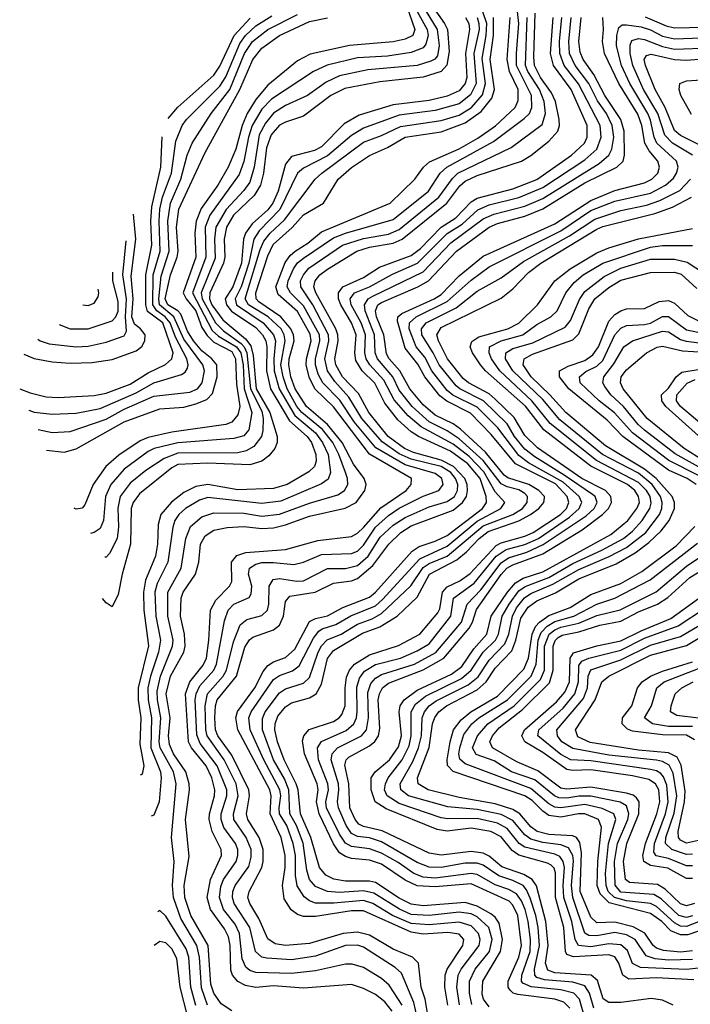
# Model space of a CAD drawing. Header units: inches. Extents: x 501365 to 657855, y 482276 to 547543.
# Tile 208 of 256: x 545801 to 548043, y 534773 to 538063. Entities that reach past the tile are written whole.
import ezdxf

# ---------------------------------------------------------------- set-up
doc = ezdxf.new("R2010")
doc.units = ezdxf.units.IN
doc.header["$MEASUREMENT"] = 0
doc.layers.add('A5543', color=7, linetype='Continuous')

msp = doc.modelspace()

# ---------------------------------------------------------------- linework, layer by layer
at = {"layer": 'A5543', "color": 5}
for points, elevation in [([(545862.5, 536694), (545910, 536683.9), (545970, 536686.6), (546090, 536728.3), (546150, 536761.1), (546250, 536805.2), (546370, 536818.5), (546395.2, 536830), (546411.2, 536850), (546419.1, 536890), (546413.2, 536910), (546350, 536995.9), (546316, 537070), (546268.5, 537110), (546266.1, 537130), (546274.2, 537205.8), (546300.9, 537290), (546295.8, 537390), (546305.5, 537450), (546339.3, 537530), (546361.2, 537610), (546377.7, 537650), (546441.5, 537750), (546503.2, 537830), (546552.5, 537950), (546579.6, 537990), (546630, 538030.2), (546730, 538080.1)], 4040), ([(547094.3, 538110), (547122.4, 538030), (547115.7, 538010), (547090, 537997.6), (547050, 537988.7), (546903.7, 537976.3), (546772.1, 537947.9), (546730, 537925.5), (546630, 537844.3), (546590, 537796.2), (546561.9, 537750), (546544.2, 537710), (546523.2, 537630), (546497.6, 537570), (546463.4, 537510), (546407.6, 537432.4), (546390.7, 537390), (546386.7, 537350), (546390.3, 537270), (546347.3, 537150), (546357, 537130), (546390.3, 537090), (546410, 537034.6), (546427.5, 537007.5), (546450, 536985.5), (546510, 536953.8), (546522.5, 536930), (546525.4, 536845.4), (546537.3, 536770), (546530, 536742.8), (546510, 536718.5), (546489.7, 536710.3), (546310, 536685), (546230, 536667.3), (546204, 536656), (546132.5, 536607.5), (546088.9, 536570), (546046.3, 536510), (546018.3, 536441.7), (546010, 536431), (545990, 536427.9), (545983.3, 536431)], 3980), ([(547130.1, 538090.1), (547162.6, 538030), (547166.8, 538010), (547159.2, 537980.8), (547150, 537968.5), (547110, 537953.2), (547030, 537941.4), (546930, 537935.5), (546829, 537911), (546783, 537890), (546642.5, 537797.5), (546610, 537763.5), (546578.3, 537710), (546565.7, 537670), (546550.6, 537589.4), (546534.8, 537545.2), (546436.8, 537410), (546420.9, 537370), (546423, 537270), (546378.3, 537150), (546444.7, 537024.7), (546465.2, 537005.2), (546525.8, 536970), (546539.9, 536950), (546548, 536910), (546551.9, 536830), (546576.6, 536750), (546567.1, 536692.9), (546550, 536672.9), (546516.7, 536663.3), (546330, 536649.3), (546250.2, 536629.8), (546230, 536620.7), (546150, 536561.4), (546105.8, 536510), (546087.4, 536470), (546081.3, 536390), (546070, 536363.3), (546050.5, 536349.5), (546037.4, 536346.3)], 3960), ([(547178.5, 538110), (547221.4, 538050), (547230.7, 538030), (547236.5, 537956.5), (547229, 537911), (547210, 537889.8), (547150, 537871.5), (547004.7, 537855.3), (546887.4, 537832.6), (546841.4, 537810), (546750, 537740.2), (546690, 537721.1), (546670, 537710.1), (546642.1, 537677.9), (546625.6, 537634.4), (546616.6, 537550), (546606, 537510), (546584.4, 537475.6), (546515.9, 537410), (546492.5, 537370), (546484.9, 537330), (546487.2, 537270), (546482.9, 537250), (546436.8, 537150), (546435.6, 537130), (546442.9, 537110), (546479.6, 537059.6), (546556.1, 536996.1), (546573.5, 536973.5), (546581.2, 536941.2), (546591.2, 536830), (546636.8, 536750), (546661.3, 536670), (546661.8, 536650), (546653.8, 536630), (546634.3, 536605.7), (546610, 536588.4), (546570, 536575.4), (546430, 536581.3), (546330, 536576.5), (546310, 536565.5), (546201.5, 536478.5), (546180.1, 536450), (546173.8, 536430), (546171.5, 536310), (546143.4, 536210), (546130, 536142), (546110, 536101.5), (546090, 536114.5), (546077.8, 536128.5)], 3920), ([(547156, 538096), (547197, 538030), (547203.6, 537976.4), (547197.2, 537942.8), (547188.9, 537931.1), (547175.8, 537924.2), (547130, 537910.5), (546964.6, 537895.4), (546870, 537875.8), (546825.7, 537854.3), (546762.9, 537810), (546690, 537776.2), (546650, 537750.6), (546622.2, 537717.8), (546602, 537678), (546585.2, 537570), (546570, 537520.5), (546550, 537492.4), (546491, 537429), (546456.3, 537370), (546451.9, 537330), (546454.3, 537265.7), (546407.8, 537150), (546411.3, 537130), (546456, 537050), (546482.9, 537022.9), (546541.4, 536981.4), (546551.8, 536970), (546560.4, 536950), (546572.1, 536830), (546610, 536754.9), (546614.7, 536730), (546614.2, 536690), (546609.2, 536670.8), (546583.5, 536636.5), (546557.6, 536622.4), (546530, 536615.8), (546330, 536614.5), (546283.7, 536596.3), (546223.1, 536556.9), (546170, 536514.3), (546136.9, 536470), (546128.7, 536431.3), (546131.1, 536368.9), (546127.3, 536330), (546101, 536279), (546090, 536267.5), (546085.7, 536267)], 3940), ([(546428.9, 534770), (546408.4, 534828.4), (546402.1, 534930), (546393.1, 534970), (546339.8, 535059.8), (546315, 535130), (546311.6, 535170), (546317.6, 535250), (546309, 535330), (546324.2, 535510), (546315.2, 535550), (546271.1, 535630), (546267.7, 535650), (546273, 535730), (546261.4, 535790), (546260.4, 535819.6), (546271.5, 535870), (546312.1, 535970), (546313.9, 535990), (546295.8, 536070), (546296.6, 536150), (546341.2, 536230), (546356.6, 536330), (546372.1, 536370), (546410, 536402), (546450, 536415.7), (546550, 536413.6), (546610, 536403.9), (546670, 536410.5), (546770, 536447.8), (546864.5, 536475.5), (546887, 536490), (546897.4, 536510), (546896.6, 536530), (546889.7, 536550), (546868.2, 536610), (546847.3, 536650), (546813.8, 536693.8), (546743.8, 536750), (546727.7, 536770), (546694.8, 536830), (546681.3, 536870), (546674.5, 536910), (546689, 536990), (546685.5, 537010), (546674.7, 537030), (546631.2, 537070), (546566.4, 537110), (546555.3, 537130), (546605, 537295), (546617.1, 537322.9), (546638.8, 537350), (546686.1, 537393.9), (546788.8, 537530), (546811, 537550), (546950, 537653.8), (547010, 537675.5), (547073.8, 537706.2), (547210, 537726.5), (547270, 537744.5), (547310.9, 537769.1), (547348.1, 537811.9), (547358.2, 537850), (547346.6, 537933.4), (547360.5, 538010), (547362.5, 538050), (547349.4, 538089.4)], 3840), ([(547080.1, 534770), (547036.5, 534836.5), (547010, 534859.1), (546950, 534896), (546912.4, 534907.6), (546890, 534907.7), (546790, 534885), (546710, 534875.5), (546590, 534879.5), (546570, 534886.3), (546557.4, 534897.4), (546545.2, 534925.2), (546536.2, 535010), (546520.8, 535040.8), (546482.8, 535090), (546469.4, 535130), (546473.6, 535166.4), (546482.7, 535190), (546525.1, 535250), (546530.7, 535270), (546529.9, 535290), (546522.3, 535310), (546483.9, 535363.9), (546474.7, 535390), (546474.3, 535410), (546493.1, 535470), (546493.5, 535490), (546460.9, 535570), (546404.2, 535644.2), (546393.4, 535673.4), (546387.7, 535790), (546390.5, 535810), (546402.9, 535837.1), (546449.7, 535890), (546458.9, 535910), (546485.5, 536054.5), (546498.4, 536090), (546517.1, 536110), (546567.6, 536132.4), (546575.2, 536144.8), (546576.7, 536170), (546566.3, 536210), (546569.3, 536230.7), (546590, 536243.3), (546610.9, 536249.1), (546650, 536249.8), (546717.2, 536242.8), (546750, 536250.1), (546810, 536276.2), (546910, 536279.7), (546930, 536287.2), (546950, 536306.9), (546990, 536366.9), (547033.5, 536406.5), (547070, 536430.7), (547150, 536471.4), (547201.7, 536490), (547217, 536510), (547212.7, 536530), (547190, 536547), (547090, 536576), (546992, 536632), (546919, 536719), (546871.2, 536791.2), (546814.1, 536850), (546798.7, 536878.7), (546790, 536910), (546789.7, 536930), (546804, 536990), (546802.8, 537010), (546750, 537107.3), (546706.5, 537150), (546695.4, 537170), (546698.9, 537190), (546716.1, 537230), (546729.9, 537250.1), (546750, 537266.7), (546850, 537334.3), (546890, 537350.1), (547050, 537395.3), (547167.7, 537490), (547206.8, 537550), (547228.9, 537570), (547384.5, 537655.5), (547487.6, 537732.4), (547504.7, 537750), (547512.9, 537770), (547512, 537810), (547462.3, 537910), (547461.4, 537950), (547469.8, 538050), (547465.1, 538090)], 3760), ([(547166.8, 534730), (547156.1, 534790), (547143, 534830), (547133.7, 534910), (547113.6, 534930), (547050, 534957.8), (546970, 535003.6), (546930, 535014.6), (546881.8, 535010), (546770, 534975.7), (546690, 534969.5), (546654.7, 534974.7), (546630, 534991.6), (546600.2, 535060.2), (546569.9, 535110), (546564, 535130), (546567.6, 535150), (546610.2, 535230), (546615, 535250), (546614.5, 535290), (546601.3, 535330), (546563.7, 535390), (546559.4, 535410), (546569.6, 535470), (546566.7, 535490), (546510, 535605.2), (546463.7, 535670), (546456, 535690), (546452.9, 535730), (546455.1, 535770), (546461, 535790), (546525.8, 535870), (546553.9, 535966.1), (546569.4, 535990.6), (546580.5, 535999.5), (546650, 536024.7), (546670, 536039.9), (546683, 536070), (546690, 536119.2), (546703.6, 536136.4), (546788.9, 536150), (546850, 536179.8), (546910, 536188.2), (546930, 536195.9), (546981.3, 536238.7), (547035.5, 536310), (547074.7, 536350), (547110, 536371.5), (547250, 536423.9), (547281.3, 536450), (547294.3, 536470), (547298, 536490), (547296.6, 536510), (547288.6, 536530), (547251.5, 536570), (547210, 536591.7), (547117.2, 536617.2), (547087.4, 536630), (547032.7, 536670), (546967.6, 536750), (546933.7, 536813.7), (546880.4, 536870), (546857.4, 536910), (546854.1, 536930), (546865.5, 536990), (546864.6, 537010), (546857.7, 537030), (546790.7, 537150), (546784.5, 537170), (546788.4, 537190), (546804.9, 537210), (546830, 537229.6), (546928, 537290), (546970, 537303.4), (547050, 537316.7), (547079.9, 537330), (547229.2, 537450), (547272.5, 537507.5), (547290, 537524), (547330, 537542.6), (547478.8, 537590), (547510, 537609.1), (547570, 537657), (547600.2, 537690), (547605.8, 537710), (547604.8, 537730), (547591.6, 537790), (547579.1, 537819.1), (547542.4, 537870), (547522.4, 537910), (547519.4, 537939.4), (547524.5, 538084.5)], 3720), ([(545831.5, 536758.6), (545850, 536751.8), (545910, 536744.7), (545990, 536748.5), (546070, 536763.5), (546190, 536815.8), (546250, 536850), (546342.4, 536877.6), (546354.6, 536885.4), (546361.9, 536898.1), (546364.6, 536910), (546359.7, 536930), (546322, 537002), (546304.2, 537050), (546287.7, 537070), (546259.3, 537090), (546245.8, 537110), (546247.6, 537210), (546271, 537290), (546266.8, 537390), (546269.6, 537430.4), (546279, 537470), (546308.2, 537550), (546322.7, 537657.3), (546343.9, 537710), (546358.9, 537730), (546470, 537840.9), (546490, 537872.4), (546536.4, 537983.6), (546555.5, 538010), (546590, 538042.6), (546644, 538076)], 4060), ([(545891.1, 536625.1), (545950, 536617.6), (545990, 536629), (546150, 536719.8), (546270, 536762.7), (546350, 536768.5), (546390, 536779.1), (546426.6, 536793.4), (546446.1, 536813.9), (546461.6, 536870), (546459.8, 536910), (546443.7, 536930), (546410, 536956.9), (546382.5, 536990), (546362, 537022), (546339.3, 537079.3), (546330.2, 537090), (546296.2, 537110), (546287.7, 537130), (546305.4, 537210), (546328, 537270), (546331.2, 537290), (546325.6, 537370), (546333.3, 537430), (546421.1, 537618.9), (546536.9, 537830), (546580.4, 537930), (546610, 537968.2), (546669.9, 538010), (546770, 538056.6), (546830, 538069)], 4020), ([(547291.1, 538070), (547302.3, 538050), (547304.5, 538030), (547291.2, 537950), (547295.6, 537870), (547290.7, 537850), (547270, 537825.4), (547230, 537808), (547170, 537793.1), (547050, 537779), (546936, 537744), (546885.4, 537714.6), (546810, 537638.6), (546786, 537626), (546710, 537606.3), (546690, 537580.4), (546665.6, 537490), (546647.2, 537450), (546630, 537427.8), (546578.7, 537381.3), (546556.3, 537350), (546549.5, 537330), (546542.2, 537250), (546513.3, 537170), (546488, 537130), (546491.9, 537110), (546509.6, 537089.6), (546590, 537034.7), (546613.1, 537010), (546623.6, 536990), (546627.1, 536970), (546626, 536890), (546639.4, 536830), (546703, 536723), (546761.9, 536670), (546776.3, 536650), (546790.8, 536610), (546791.8, 536588.2), (546786.2, 536570), (546767.8, 536552.2), (546695.6, 536510), (546650, 536496.2), (546530, 536492.6), (546430, 536510.4), (546390, 536503.2), (546350, 536482.8), (546308.8, 536451.2), (546272.5, 536410), (546264, 536376), (546261.4, 536310), (546254.6, 536270), (546221.7, 536190), (546215, 536150), (546216.2, 536090), (546231.3, 535971.3), (546196.6, 535830), (546197.2, 535790), (546206.3, 535730), (546202.5, 535642.5), (546215.5, 535570), (546210, 535541.6), (546204.9, 535538.8)], 3880), ([(547330, 538070), (547336.2, 538050), (547336.8, 538030), (547319.6, 537950), (547327, 537850), (547307.7, 537812.3), (547270, 537782.4), (547190, 537759.1), (547070, 537743.7), (546950, 537700.4), (546910, 537676.5), (546830, 537607.7), (546750, 537567.1), (546729.9, 537550), (546671, 537429), (546602, 537358), (546583.6, 537330), (546566.8, 537250), (546541.1, 537170), (546521.3, 537130), (546525.8, 537110), (546614.8, 537050), (546649.8, 537010), (546656.6, 536990), (546650.2, 536929.8), (546651.2, 536890), (546668, 536830), (546720.7, 536740.7), (546790, 536682.2), (546813.6, 536650), (546832.2, 536610), (546840.1, 536550), (546831.9, 536528.1), (546810, 536512.1), (546674.3, 536454.3), (546610, 536446), (546430, 536466.3), (546402.3, 536457.7), (546355.7, 536430), (546333.2, 536410), (546320.2, 536390), (546313.1, 536366.9), (546296.6, 536250), (546260.8, 536179.2), (546253.2, 536150), (546256, 536070), (546271.6, 535990), (546264.9, 535950), (546238.1, 535870), (546229.6, 535830), (546230.4, 535790), (546241.3, 535730), (546239.2, 535630), (546271.3, 535550), (546274.4, 535530), (546267.7, 535450), (546250, 535404.6), (546241, 535401.4)], 3860), ([(546510, 534751.7), (546475.1, 534775.1), (546450.4, 534810), (546440.3, 534840.3), (546431.3, 534970), (546372.6, 535070), (546352.7, 535130), (546351.1, 535170), (546367.3, 535267.3), (546355.4, 535390), (546369.1, 535490), (546368.1, 535510), (546356.5, 535550), (546315.3, 535610), (546301.6, 535641.6), (546299, 535670), (546303.7, 535730), (546290.7, 535810), (546305.7, 535870), (546349.3, 535950), (546354.3, 535970), (546351.8, 536010), (546338.4, 536070), (546340.9, 536130), (546348, 536150), (546388.5, 536210), (546399.5, 536250), (546405.3, 536310), (546421.2, 536338.8), (546450, 536357.4), (546494.1, 536365.9), (546550, 536370), (546610, 536362.4), (546650, 536365.2), (546690, 536375), (546770, 536404.4), (546889, 536431), (546925.9, 536450), (546954.6, 536490), (546959.6, 536510), (546952.6, 536530), (546917.3, 536577.3), (546878.9, 536650), (546830, 536710.7), (546759.7, 536770), (546721.6, 536830), (546707.8, 536870), (546700.9, 536910), (546702.2, 536930), (546718.9, 536990), (546716.4, 537010), (546707.5, 537030), (546674.4, 537070), (546600.1, 537120.1), (546591.4, 537130), (546590.4, 537150), (546630, 537273.8), (546648.4, 537311.6), (546711.5, 537368.5), (546750, 537411.1), (546816.7, 537450), (546865.4, 537530), (546910, 537569.4), (546970, 537609.7), (547030, 537635.7), (547089.8, 537670.2), (547210, 537688.8), (547290, 537718.4), (547343.4, 537756.6), (547379.5, 537800.5), (547388.2, 537830), (547374, 537930), (547385, 538010), (547384.6, 538070)], 3820), ([(546297.2, 537732.5), (546329.4, 537770.6), (546450, 537877.1), (546470, 537907.9), (546518.3, 538010), (546571.6, 538068.4)], 4080), ([(547046, 534750), (547021.1, 534781.1), (546990, 534805.9), (546950, 534826.1), (546910, 534838.8), (546750, 534827.1), (546650, 534834.2), (546590, 534829.2), (546555.6, 534835.6), (546530, 534849), (546512.3, 534870), (546506.8, 534886.8), (546504.7, 534970), (546498.7, 534998.7), (546485.4, 535025.4), (546439.3, 535090), (546428.2, 535130), (546438.7, 535190), (546475.5, 535270), (546474.7, 535290), (546444.8, 535350), (546434.9, 535390), (546435.5, 535410), (546452.3, 535470), (546453.6, 535490), (546443.1, 535530), (546424.3, 535570), (546375.6, 535630), (546365.3, 535650), (546355.5, 535810), (546370, 535850.7), (546414, 535906), (546425.3, 535930), (546433.6, 535990), (546439.4, 536090), (546456.5, 536123.5), (546502.3, 536170), (546510, 536185.8), (546509.3, 536250.7), (546527.3, 536272.7), (546557.3, 536282.7), (546690, 536292.2), (546797.4, 536322.6), (546910, 536335.8), (546930, 536346.8), (546950, 536366.4), (547007.8, 536432.2), (547092.8, 536490), (547109.9, 536510), (547111, 536530), (546970, 536611.5), (546850, 536769.7), (546787.7, 536830), (546768.2, 536868.2), (546759.1, 536910), (546759.3, 536930), (546775, 536990), (546772.6, 537012.6), (546730, 537088.4), (546664.9, 537144.9), (546657.3, 537170), (546688.6, 537251.4), (546705, 537275), (546722.2, 537290), (546763.7, 537316.3), (546810, 537354), (547039.4, 537450), (547121.8, 537530), (547151.1, 537570), (547171.4, 537588.6), (547270, 537631.7), (547333, 537667), (547391.2, 537708.8), (547456.8, 537770), (547467, 537793), (547467.1, 537830), (547438.9, 537890), (547430.9, 537930), (547440.4, 538070)], 3780), ([(547129.7, 534729.7), (547119.1, 534779.1), (547077.1, 534877.1), (547055.7, 534895.7), (546950, 534964.5), (546930, 534970.9), (546890, 534969.4), (546790, 534933.9), (546710, 534922), (546626.7, 534926.7), (546610, 534930.9), (546589.6, 534949.6), (546570.2, 535030), (546518.2, 535110), (546512.3, 535130), (546513.4, 535150), (546521.4, 535170), (546566.7, 535233.3), (546575, 535265), (546574.7, 535290), (546558.6, 535330), (546517.3, 535390), (546515.4, 535410), (546531.7, 535470), (546524.2, 535510), (546484.9, 535590), (546427.4, 535670), (546423, 535690), (546421, 535770), (546428.8, 535810), (546481.5, 535870), (546492.6, 535890), (546515.3, 535984.7), (546538.6, 536041.4), (546560.8, 536059.2), (546610, 536072), (546629.5, 536090), (546634.3, 536110), (546635.3, 536170), (546647.9, 536192.1), (546670, 536196.1), (546727.3, 536187.3), (546750, 536188.3), (546830, 536228.7), (546890, 536229.6), (546930, 536239.5), (546966.4, 536270), (547005.9, 536334.1), (547050, 536374.2), (547090, 536399.3), (547170, 536435.3), (547230, 536452.7), (547255, 536470), (547264.8, 536490), (547265.1, 536510), (547257.4, 536530), (547242.7, 536550), (547210, 536570.5), (547110, 536594.1), (547070, 536612.7), (547012.2, 536652.2), (546945.3, 536730), (546901.8, 536801.8), (546854, 536854), (546829.8, 536890), (546821.3, 536930), (546834.7, 536990), (546833.7, 537010), (546780.7, 537110), (546741.3, 537170), (546740.2, 537190), (546749.4, 537210.6), (546767.5, 537232.5), (546879.7, 537310), (546950, 537331.9), (547033.7, 537346.3), (547070, 537361.8), (547202.3, 537470), (547247.3, 537532.7), (547265.9, 537550), (547443.7, 537636.3), (547547, 537713), (547558.6, 537750), (547554.7, 537790), (547538.7, 537830), (547499.4, 537890), (547492.2, 537910), (547497.3, 538070)], 3740), ([(547232.4, 534770), (547222.7, 534830), (547222.9, 534870), (547230, 534890), (547282.6, 534970), (547285.8, 534990), (547270, 535007.1), (547232.6, 535012.6), (547150, 535007.6), (547110, 535013.9), (546950, 535084.8), (546910, 535085.3), (546790, 535065.9), (546750, 535066.4), (546730, 535073.4), (546708.4, 535088.4), (546685.1, 535125.1), (546680.1, 535170), (546688.3, 535230), (546688.6, 535270), (546675.2, 535330), (546638, 535410), (546641.6, 535470), (546637.7, 535490), (546529.8, 535690), (546523.6, 535730), (546528.6, 535751.4), (546587.4, 535830), (546614.8, 535885.2), (546630, 535905.6), (546650, 535917.9), (546690, 535932.1), (546720.7, 535959.3), (546770, 536051.6), (546790, 536062.1), (546830, 536071.1), (546880.8, 536099.2), (546970, 536133.6), (546990.9, 536150), (547113.2, 536286.8), (547136.9, 536303.1), (547190, 536320), (547230, 536339.4), (547348.1, 536430), (547361.4, 536450), (547360.5, 536470), (547340.2, 536530), (547299.3, 536579.3), (547241.4, 536621.4), (547134.2, 536670), (547110, 536685.8), (547065.6, 536725.6), (547021.4, 536781.4), (546988, 536848), (546946.2, 536890), (546924.6, 536924.6), (546920.9, 536950), (546926.1, 537010), (546910.6, 537050), (546874.6, 537110), (546866.7, 537130), (546866.3, 537150), (546880.8, 537170), (546950, 537201.2), (547004.1, 537235.9), (547110, 537274.6), (547141, 537299), (547210, 537369.9), (547259.4, 537400.6), (547310, 537454), (547330, 537467), (547450, 537498.2), (547530, 537528.9), (547645.9, 537610), (547688.5, 537650), (547697.9, 537670), (547697.9, 537710), (547644.2, 537830), (547585.6, 537910), (547575.9, 537950), (547584, 538070)], 3680), ([(547271.3, 534771.3), (547262.7, 534830), (547266.7, 534870), (547276.3, 534890), (547336.9, 534970), (547340.5, 534990), (547334.8, 535010), (547310, 535035.2), (547270, 535047.8), (547170, 535038.9), (547110, 535043.2), (547047.8, 535070), (546981.1, 535110), (546950, 535119.4), (546851.1, 535111.1), (546790, 535111.2), (546770, 535118.7), (546752.3, 535132.3), (546729, 535169), (546723.4, 535203.4), (546722.6, 535270), (546715.4, 535310), (546693.6, 535370), (546670, 535410), (546667.9, 535430), (546673.9, 535470), (546670.6, 535490), (546616.8, 535590), (546571, 535690), (546567.5, 535730), (546575.1, 535750), (546650, 535858.1), (546670, 535872.2), (546713, 535887), (546735.7, 535904.3), (546783.2, 535996.8), (546800.7, 536019.3), (546812.7, 536027.3), (546858.3, 536041.7), (546908.5, 536071.5), (546990, 536104.8), (547014.2, 536125.8), (547138.1, 536261.9), (547230, 536303.8), (547330, 536387.1), (547409.9, 536430), (547422.5, 536450), (547390, 536485.3), (547352.1, 536552.1), (547304, 536604), (547250, 536645.2), (547142.6, 536702.6), (547099.3, 536739.3), (547052.9, 536792.9), (547018.3, 536858.3), (546971.4, 536910), (546959.6, 536930), (546954.9, 536950), (546956.8, 537010), (546942.1, 537050), (546909.2, 537110), (546906.3, 537130), (546920.1, 537150), (546970, 537170.4), (547046.8, 537213.2), (547130.7, 537249.3), (547230, 537348.4), (547279.9, 537380.1), (547332.3, 537427.7), (547370, 537444), (547470, 537468.8), (547550, 537502), (547690, 537594.4), (547729.8, 537630.2), (547744.8, 537670), (547741.2, 537710), (547668.5, 537848.5), (547620.6, 537910), (547606.5, 537950), (547605.3, 537990), (547613.6, 538070)], 3660), ([(547312.6, 534772.6), (547304.7, 534810), (547305.2, 534850), (547323.2, 534890), (547371, 534950), (547380.9, 534990), (547369, 535030), (547330, 535064.9), (547310, 535074.8), (547270, 535081.4), (547169.7, 535070.3), (547110, 535072.9), (547070.4, 535090.4), (546984.9, 535144.9), (546950, 535152.3), (546870, 535147.1), (546830, 535150.4), (546790, 535166.6), (546770, 535190), (546760.7, 535220.7), (546748.3, 535311.7), (546726.7, 535370), (546704.6, 535410), (546700.8, 535490), (546686.4, 535526.4), (546649.9, 535590.1), (546612.3, 535690), (546612.5, 535727.5), (546622.1, 535750), (546670, 535813.5), (546690, 535827), (546750, 535846.5), (546770, 535864.9), (546798.8, 535950), (546810, 535970.7), (546829.3, 535990.7), (546875.8, 536010), (546930, 536043.7), (546978.8, 536061.2), (547010, 536079.2), (547108.3, 536171.7), (547150, 536232.2), (547170, 536245.9), (547230.4, 536270), (547350, 536371.9), (547449.2, 536410), (547481.7, 536430), (547497.3, 536450), (547498.9, 536470), (547490, 536479.4), (547470, 536492.6), (547430, 536502.2), (547410, 536512.5), (547350, 536590.5), (547270, 536663), (547230, 536689.3), (547170, 536719.3), (547112.8, 536770), (547070, 536825.6), (547047.9, 536870), (546997.4, 536930), (546989.8, 536950), (546987.5, 537010), (546956, 537090), (546953.2, 537110), (546966, 537130), (546981, 537139), (547150, 537221), (547242.8, 537317.2), (547350, 537397.9), (547386.3, 537413.7), (547490, 537440.3), (547550, 537466), (547737.7, 537582.3), (547770.2, 537610), (547780, 537630), (547787.5, 537670), (547781.2, 537710), (547762.5, 537750), (547732, 537792), (547703.6, 537850), (547658.2, 537910), (547639.4, 537950), (547636.9, 537990), (547644.6, 538070)], 3640), ([(547370, 534764.2), (547350.9, 534790), (547346.8, 534806.8), (547349.5, 534850), (547408.5, 534950), (547415.2, 534990), (547403.8, 535043.8), (547390, 535063.8), (547375.4, 535075.4), (547330, 535101.2), (547290, 535113.3), (547150, 535102.6), (547110, 535107.4), (547070, 535127.7), (546990, 535179.8), (546970, 535184.6), (546890, 535185), (546851.3, 535191.3), (546824, 535204), (546803, 535230), (546774.4, 535330), (546739.5, 535410), (546731.4, 535490), (546725.3, 535510), (546684.7, 535590), (546662.5, 535650), (546653.8, 535690), (546654.7, 535710), (546664.5, 535735.5), (546690, 535767), (546710, 535780.5), (546770, 535797.6), (546792, 535810), (546810, 535843.2), (546830, 535928.5), (546850, 535954.9), (546947.4, 536012.6), (547005.3, 536034.7), (547062.6, 536070), (547130, 536133.4), (547170.7, 536210), (547262.3, 536257.7), (547295.1, 536284.9), (547337, 536330), (547367.1, 536352.9), (547470, 536388.5), (547509.1, 536410), (547535.9, 536430), (547553.1, 536450), (547555.2, 536464.8), (547555.7, 536470), (547535.9, 536490), (547502.8, 536510), (547432.7, 536532.7), (547420.7, 536540.7), (547357.7, 536617.7), (547274.8, 536694.8), (547250, 536712.8), (547190, 536741.8), (547150, 536775.6), (547105.3, 536830), (547072.3, 536890), (547036.2, 536930), (547026.7, 536946.7), (547018.4, 537010), (546993.8, 537070), (546990.3, 537090), (546998.7, 537110), (547010, 537117.9), (547132.4, 537170), (547167.3, 537190), (547260.7, 537290), (547370, 537370), (547397.7, 537382.3), (547490, 537406.5), (547550, 537430.7), (547690, 537517.4), (547796.6, 537570), (547817.9, 537590), (547823, 537610), (547821.3, 537690), (547810, 537729.5), (547757.3, 537810), (547720.1, 537880.1), (547684.6, 537930), (547674.2, 537954.2), (547670.5, 537990), (547678.4, 538070)], 3620), ([(547640.5, 534760.5), (547620.5, 534780.5), (547590, 534790.5), (547465.7, 534805.7), (547450.1, 534810.1), (547440.1, 534820.1), (547433.4, 534830), (547433.7, 534850), (547469, 534930), (547478.3, 534970), (547466, 535070), (547450, 535104.5), (547437.1, 535117.1), (547310, 535175.8), (547190, 535165.6), (547130, 535169), (547090, 535188.2), (547010, 535241.5), (546970, 535254.4), (546910, 535260.7), (546890, 535266.4), (546870, 535278.9), (546850, 535308.8), (546801.8, 535410), (546793.2, 535450), (546798.3, 535490), (546795.1, 535510), (546753.3, 535610), (546746.8, 535653.2), (546750.6, 535670), (546769.2, 535690.8), (546850, 535718), (546869.5, 535730), (546878.3, 535741.7), (546888.5, 535770), (546888.6, 535830), (546893.9, 535866.1), (546904, 535890), (546920.5, 535910), (546970, 535941.2), (547067.7, 535972.3), (547138.4, 536010), (547198.8, 536081.2), (547205.1, 536094.9), (547214.8, 536150), (547230, 536167.9), (547272.2, 536187.8), (547307.2, 536212.8), (547394, 536306), (547410, 536315), (547490, 536337.1), (547517.8, 536350), (547608.7, 536410), (547628.5, 536430), (547637.2, 536450), (547631.6, 536470), (547591.8, 536511.8), (547458.6, 536578.6), (547376.6, 536676.6), (547308.2, 536748.2), (547228.5, 536788.5), (547205.8, 536805.8), (547155, 536870), (547132.3, 536912.3), (547090, 536965.5), (547063.9, 537056.1), (547065.3, 537070), (547078.7, 537081.3), (547186.5, 537130), (547210, 537145.2), (547270, 537206.9), (547350, 537273.3), (547590, 537380.6), (547710, 537458.9), (547790, 537492.1), (547890, 537517.6), (547913.8, 537530), (547934.2, 537550), (547940.2, 537570), (547934, 537590), (547904.8, 537624.8), (547890.5, 537650), (547880.3, 537710), (547867.4, 537747.4), (547804.2, 537850), (547756.2, 537950), (547749.5, 537990), (547753, 538030), (547750.4, 538070)], 3580), ([(547690, 534727.1), (547671.8, 534790), (547653.2, 534810), (547610, 534821.2), (547511, 534831), (547483.3, 534843.3), (547478.1, 534850), (547479.4, 534870), (547506.9, 534950), (547508.2, 534990), (547501.2, 535050), (547491.2, 535090), (547478.8, 535118.8), (547461.7, 535141.7), (547436.6, 535156.6), (547390, 535172.6), (547330, 535206.3), (547310.3, 535210.3), (547190, 535194.7), (547150, 535197.8), (547119, 535210), (547066.5, 535246.5), (547010, 535278.2), (546970, 535292.2), (546910, 535299.9), (546890, 535311.5), (546870, 535341.3), (546826.4, 535430), (546823.9, 535450), (546833.5, 535490), (546831.6, 535510), (546800.3, 535590), (546797.1, 535630), (546810, 535651.3), (546892.1, 535687.9), (546918.1, 535710), (546927, 535730), (546929.5, 535750), (546927.5, 535832.5), (546937.2, 535862.8), (546954.2, 535885.8), (546990, 535908.2), (547074.2, 535930), (547130, 535953.6), (547170, 535977), (547241.7, 536070), (547251.5, 536130), (547320.2, 536179.8), (547393.9, 536270), (547427.5, 536292.5), (547490, 536309.6), (547535.1, 536330), (547639, 536401), (547671.2, 536430), (547676.9, 536443.1), (547679.6, 536450), (547670.9, 536470), (547617.8, 536517.8), (547502.2, 536582.2), (547470, 536606.5), (547398.8, 536698.8), (547330, 536768.4), (547248.8, 536808.8), (547230, 536824.3), (547179.2, 536890), (547155, 536934.9), (547125.9, 536970), (547103.2, 537030), (547104.3, 537050), (547126.1, 537070), (547230, 537121.5), (547310, 537192.5), (547370, 537236.7), (547610, 537357.5), (547710, 537425.7), (547790, 537456.6), (547910, 537483.8), (547959.4, 537510), (547986.3, 537533.7), (547997.1, 537550), (548002.6, 537570), (547997, 537590), (547930.5, 537650.5), (547921.4, 537670), (547910, 537727.3), (547900.7, 537750), (547840.1, 537850), (547813, 537910), (547795.8, 537975.8), (547796.7, 538010), (547803.4, 538036.6), (547814.7, 538045.3), (547830, 538046.3), (547878.9, 538038.9), (547910, 538029.1), (547950, 538008.5), (547990, 537999.2), (548110, 538003)], 3560), ([(547892.2, 538072.2), (547962, 538042), (547990, 538036.1), (548090, 538038.1)], 3580), ([(548050, 537610.8), (547983.6, 537650), (547957.5, 537677.6), (547934.6, 537750), (547886.2, 537830), (547851.1, 537910), (547842, 537950), (547842.1, 537977.9), (547847, 537993), (547870, 538000.1), (547890, 537996.4), (547950, 537973.8), (547990, 537964.5), (548111.4, 537968.6)], 3540), ([(548070, 537646.1), (548010, 537676.2), (547990, 537692.9), (547958.8, 537770), (547925.1, 537830), (547892.9, 537910), (547888.2, 537930), (547896.3, 537943.7), (547911.7, 537948.3), (547990, 537930.4), (548030, 537927.8), (548180, 537940)], 3520), ([(548046.2, 537746.2), (548010.9, 537810), (548005.7, 537830), (548007.6, 537850), (548030, 537858.6), (548246.9, 537873.1)], 3480), ([(545801.1, 536829.3), (545836.4, 536816.4), (545890, 536803), (545930, 536800.3), (546050, 536807.2), (546090, 536815.5), (546170, 536845.4), (546230, 536882.8), (546288.9, 536911.1), (546310, 536930), (546313.8, 536950), (546279.8, 537050), (546228.5, 537088.5), (546222.9, 537110), (546223.2, 537210), (546243.3, 537310), (546239, 537390), (546242.3, 537437.7), (546272.4, 537570), (546277.7, 537672)], 4080), ([(547720.5, 534760.5), (547705.7, 534810), (547690, 534834.9), (547650, 534846.8), (547554.8, 534854.8), (547530, 534863.1), (547522.9, 534870), (547521.4, 534890), (547538.4, 534970), (547533.8, 535030), (547526.5, 535070), (547507.7, 535127.7), (547495.7, 535155.7), (547483.5, 535170), (547450, 535187.2), (547402.2, 535202.2), (547350, 535237.5), (547330, 535244.8), (547290, 535244.3), (547210, 535230.4), (547170, 535231.1), (547130, 535247.4), (547010, 535316.2), (546970, 535329.1), (546930, 535333.8), (546910, 535344.3), (546892.1, 535370), (546866.3, 535430), (546863.1, 535450), (546868.4, 535490), (546866.4, 535510), (546842.4, 535590), (546845.1, 535610), (546863.8, 535630), (546943.4, 535670), (546960.1, 535690), (546967.3, 535730), (546964.9, 535815.1), (546974.9, 535845.1), (546990, 535863.1), (547010, 535875), (547121.2, 535910), (547191.8, 535948.2), (547277.8, 536050), (547296.6, 536110), (547342.5, 536157.5), (547410, 536248.7), (547434.8, 536265.2), (547495.9, 536284.1), (547550.9, 536309.1), (547694.6, 536405.4), (547721.3, 536430), (547731.2, 536450), (547724.6, 536470), (547716.2, 536476.2), (547621.6, 536541.6), (547522.5, 536602.5), (547490, 536628.3), (547454.8, 536670), (547430, 536713.1), (547351.7, 536790), (547271.8, 536830), (547260, 536840), (547203.7, 536910), (547183.7, 536950), (547145, 537010), (547144.1, 537030), (547160.3, 537050), (547260, 537100), (547330, 537155.6), (547410, 537201), (547484.6, 537255.4), (547639.4, 537340.6), (547723.1, 537396.9), (547810, 537426), (547896.3, 537443.7), (547941.4, 537458.6), (548007.2, 537492.8), (548043.4, 537530)], 3540), ([(547985.4, 534770), (547950, 534787.2), (547912.2, 534792.2), (547810, 534778.7), (547770, 534779.4), (547751.3, 534791.3), (547732.6, 534852.6), (547711.3, 534870), (547590, 534878.6), (547566.7, 534886.7), (547558.9, 534910), (547567.2, 534970), (547559.8, 535050), (547528.5, 535168.5), (547514.2, 535190), (547486.3, 535206.3), (547412.4, 535232.4), (547370, 535268.1), (547350, 535278.3), (547310, 535283.4), (547210, 535271.6), (547170, 535277.6), (547012.9, 535352.9), (546950, 535367.5), (546935.1, 535375.1), (546922, 535390), (546905.1, 535430), (546901.1, 535510), (546887.7, 535572.3), (546892.2, 535590), (546901.2, 535598.8), (546970, 535636.4), (546988.3, 535651.7), (547000.1, 535670), (547004.9, 535695.1), (546999, 535790), (547003.3, 535810), (547014, 535830), (547034.1, 535845.9), (547150, 535890.7), (547218.9, 535930), (547303.1, 536030), (547314.3, 536050), (547327.9, 536092.1), (547410, 536209), (547429.9, 536230.1), (547450, 536241.8), (547550, 536278.1), (547681.8, 536358.2), (547749.7, 536410), (547769.2, 536430), (547778.9, 536450), (547776.6, 536470), (547759.2, 536490), (547680.2, 536530), (547532.2, 536632.2), (547490, 536673.5), (547453.4, 536733.4), (547390, 536795.4), (547370, 536813.2), (547301.2, 536850), (547283.7, 536863.7), (547231, 536930), (547200.8, 536990), (547195.9, 537010), (547210, 537034), (547410, 537132.5), (547450, 537163.2), (547502.2, 537217.8), (547542.8, 537250), (547730, 537362.7), (547750, 537371.7), (547924.1, 537415.9), (547983.7, 537436.3), (548047.1, 537470)], 3520), ([(545814.9, 536945.3), (545850, 536931), (545910, 536919.8), (545970, 536915.2), (546042.8, 536917.2), (546110, 536927.1), (546190, 536956.6), (546209.5, 536970.5), (546219.4, 536990), (546220.2, 537010), (546205.1, 537030), (546185.3, 537045.3), (546175.4, 537070), (546180.4, 537130), (546173.5, 537206.5), (546189, 537330), (546181.8, 537413.2)], 4120), ([(548054.5, 534854.5), (547930, 534862), (547836.9, 534856.9), (547817.7, 534870), (547804.1, 534910), (547790, 534932), (547770, 534938.2), (547652.2, 534932.2), (547630, 534939.7), (547625.1, 534950), (547620, 535030), (547592.3, 535130), (547592.2, 535212.2), (547587.5, 535227.5), (547577.7, 535237.7), (547564.9, 535244.9), (547470, 535271.7), (547446.8, 535286.8), (547410, 535332.2), (547375.5, 535350), (547310, 535361.2), (547230, 535352), (547197, 535357), (547026.5, 535426.5), (546989.2, 535449.2), (546975.7, 535490), (546975.4, 535530), (546989.6, 535550), (547036.9, 535590), (547066.8, 535633.2), (547077, 535670), (547069.3, 535750.7), (547073.3, 535770), (547086.3, 535790), (547130, 535822.5), (547244, 535876), (547278.5, 535901.5), (547319, 535961), (547362.2, 536010), (547377.2, 536070), (547431.5, 536150), (547458.3, 536181.7), (547483.6, 536196.4), (547550, 536218.1), (547777, 536343), (547834.2, 536390), (547864.3, 536430), (547872.5, 536450), (547870, 536470.3), (547856.8, 536490), (547832.7, 536510), (547710, 536571), (547553.1, 536693.1), (547491.4, 536771.4), (547358.3, 536890), (547341.9, 536910), (547314.9, 536950), (547307.4, 536970), (547311.9, 536988.1), (547336.3, 537003.7), (547432.3, 537030), (547470, 537049.5), (547532.2, 537110), (547590, 537190.9), (547640.6, 537230), (547730, 537283.6), (547770, 537300.4), (547870, 537330.8), (548050, 537365.7)], 3480), ([(545862.2, 536995.2), (545869.4, 536990), (545899.5, 536979.5), (545990.1, 536970.1), (546030, 536972.6), (546090, 536985), (546150, 537006.4), (546158, 537022), (546154.6, 537070), (546158.4, 537130), (546145.6, 537210), (546156.5, 537323.6)], 4140), ([(548110, 534898), (548030, 534889), (547875.9, 534895.9), (547850, 534909.2), (547832.3, 534952.3), (547810, 534971.4), (547770, 534975.1), (547710, 534964.9), (547669.1, 534969.1), (547657.7, 534990), (547646.5, 535050), (547620.5, 535130), (547617.6, 535170), (547622.2, 535230), (547618.2, 535250), (547606.5, 535266.5), (547590, 535274.7), (547490, 535297.7), (547470.5, 535310.5), (547430, 535360.9), (547397.9, 535377.9), (547330, 535393.5), (547232.3, 535392.3), (547210, 535395.8), (547070, 535443.8), (547028.9, 535470), (547020.2, 535490), (547023.4, 535510), (547032.8, 535530), (547080.1, 535590), (547102.9, 535637.1), (547110, 535670), (547109.3, 535750), (547124.4, 535775.6), (547157.2, 535802.8), (547278.4, 535861.6), (547310, 535889.1), (547350, 535949.8), (547391.4, 535990), (547401.4, 536010), (547414.3, 536070), (547436.8, 536110), (547470, 536154.4), (547490.4, 536169.6), (547570, 536199.4), (547650, 536245.8), (547747.4, 536290), (547819.2, 536330), (547850, 536354.2), (547882, 536390), (547907.6, 536430), (547912, 536448), (547908.9, 536470), (547896.7, 536490), (547870, 536516.6), (547729.4, 536590), (547573.8, 536713.8), (547513.3, 536790), (547405.6, 536890), (547378.2, 536930), (547369.9, 536950), (547371.8, 536970), (547410, 536989.5), (547483, 537010), (547530, 537044.3), (547576.2, 537070), (547597.2, 537090), (547626.9, 537150), (547654.6, 537185.4), (547684.6, 537210), (547750, 537249.6), (547910, 537302.7), (547950, 537308.4), (548050, 537308.8)], 3460), ([(548050, 534922.3), (547970, 534920.7), (547925, 534925), (547894.8, 534934.8), (547857.9, 534990), (547830, 535005.7), (547790, 535012.6), (547730, 535001.9), (547703.1, 535003.1), (547690, 535010.8), (547649.5, 535130), (547645.4, 535170), (547651.9, 535251.9), (547650, 535270.5), (547635.7, 535295.7), (547610, 535306.3), (547550, 535313.6), (547510, 535324.3), (547490, 535339), (547450, 535387), (547410, 535407.1), (547330, 535424.3), (547232.7, 535432.7), (547100.4, 535470), (547074.8, 535490), (547073, 535510), (547115.3, 535584.7), (547134.6, 535630), (547143.7, 535670), (547146.4, 535730), (547154, 535750), (547170.2, 535770), (547193.4, 535786.6), (547300, 535840), (547333.1, 535866.9), (547370, 535923.3), (547423, 535977), (547435.9, 536010), (547448.3, 536070), (547462.3, 536097.7), (547488.7, 536131.3), (547510, 536146.2), (547583.5, 536176.4), (547670, 536225.9), (547771.1, 536268.9), (547830, 536299.7), (547894.4, 536350), (547940.1, 536410), (547948, 536430), (547948.7, 536450), (547943, 536470), (547914.7, 536510), (547870, 536547.4), (547748.7, 536610), (547606.2, 536726.2), (547550, 536793.6), (547449.5, 536890), (547424.9, 536930), (547426.1, 536950), (547450, 536964.7), (547516.4, 536983.6), (547624.6, 537035.4), (547642.1, 537057.9), (547672.1, 537127.9), (547690, 537154.7), (547755, 537205), (547810, 537232.8), (547910, 537263.2), (547990, 537263.2), (548032.5, 537252.5), (548090, 537214.7)], 3440), ([(545932.9, 537044.2), (545970, 537030.4), (546030, 537029.8), (546110, 537056.4), (546122, 537070), (546130, 537089.3), (546130, 537121.1), (546112.7, 537190), (546112.1, 537219.7)], 4160), ([(548050, 534951.4), (548010, 534947.5), (547953.1, 534953.1), (547930, 534960.1), (547918.2, 534970), (547890.9, 535010.9), (547852, 535032), (547790, 535047.1), (547730, 535045.2), (547710, 535064.1), (547674.9, 535150), (547679.5, 535279.5), (547673.8, 535313.8), (547661.8, 535330), (547650, 535336.2), (547570, 535340), (547531.3, 535350), (547510, 535365.8), (547472.5, 535410), (547450, 535424), (547390, 535443.4), (547270, 535463.5), (547166, 535490), (547133.2, 535510), (547130.7, 535530), (547169.4, 535630.6), (547181.3, 535710), (547188.4, 535731.6), (547201.8, 535750), (547227.3, 535770), (547330, 535824.1), (547360.3, 535850), (547390, 535896), (547446, 535954), (547459.9, 535990), (547476.3, 536063.7), (547500.5, 536099.5), (547530, 536121.4), (547591.7, 536148.3), (547670, 536194.4), (547794.9, 536245.1), (547858.5, 536281.5), (547904.2, 536315.8), (547945.3, 536354.7), (547972.2, 536390), (547990.2, 536430), (547990.4, 536450), (547982.5, 536470), (547928.6, 536530), (547890, 536560.7), (547759, 536639), (547627, 536750), (547573.3, 536810), (547511.1, 536870), (547484, 536910), (547487.2, 536930), (547514.8, 536945.2), (547650, 536993.7), (547670, 537012.9), (547703.4, 537096.6), (547723.7, 537130), (547770, 537168.2), (547810, 537192.3), (547910, 537217.9), (547990, 537219.3), (548012.5, 537212.5), (548065, 537165)], 3420), ([(546012.5, 537110.7), (546030, 537108.1), (546050, 537116.1), (546063.2, 537136.8), (546066.1, 537150), (546063.8, 537162.9)], 4180), ([(548062.5, 536510), (548031.8, 536530), (547970, 536558.1), (547816.9, 536670), (547764.9, 536724.9), (547636.9, 536830), (547605.8, 536870), (547605.3, 536890), (547634.2, 536905.8), (547690, 536924.5), (547716.9, 536943.1), (547735.3, 536970), (547770, 537055.4), (547790, 537078.4), (547810, 537090.3), (547830, 537096.7), (547890, 537097.8), (547938.6, 537121.4), (547970, 537125.1), (547990, 537115.5), (548034.1, 537074.1), (548070, 537057.1)], 3380), ([(548070, 536540.2), (547970.7, 536590), (547850, 536683), (547789.8, 536749.8), (547738.3, 536790), (547674.3, 536850), (547672.2, 536870), (547693, 536887), (547730, 536905.5), (547750, 536924.2), (547790.1, 537009.9), (547810, 537032.6), (547830, 537041.7), (547890, 537044.5), (547910, 537049.4), (547950, 537071.1), (547970, 537070.9), (548030, 537026.4), (548090, 537014.1)], 3360), ([(548107.7, 536547.7), (547992, 536612), (547890, 536691.5), (547868.8, 536710), (547819.4, 536770), (547776.6, 536810), (547757, 536837), (547750.8, 536850), (547754.1, 536870), (547787.1, 536912.9), (547820.3, 536970), (547850, 536990.1), (547950, 537022.2), (547970, 537019.9), (548010, 536994.8), (548028.6, 536988.6), (548090, 536981)], 3340), ([(548149.5, 536550), (548021.8, 536630), (547899, 536730), (547818.1, 536830), (547809.4, 536850), (547811.8, 536870), (547830, 536893.3), (547896.6, 536950), (547931.5, 536968.5), (547950, 536972.6), (548016.5, 536956.5), (548090, 536952.4)], 3320), ([(548070, 536672.6), (547960.4, 536770), (547947, 536790), (547946.1, 536810), (547970, 536832.2), (547995.2, 536870), (548014.7, 536885.3), (548130, 536904.1)], 3280), ([(548210, 536601.2), (548009.4, 536770), (547996.5, 536790), (547998, 536810), (548031.8, 536848.2), (548058.7, 536861.3)], 3260), ([(548070, 535017.5), (548034.6, 535005.4), (548010, 535004.8), (547978.1, 535018.1), (547947.9, 535050), (547910, 535076.1), (547771.7, 535111.7), (547741.7, 535141.7), (547731.9, 535170), (547733.8, 535250), (547745.4, 535365.4), (547735.4, 535390), (547690, 535409), (547669.4, 535409.4), (547610, 535398.4), (547570, 535404), (547550, 535417.9), (547514.4, 535454.4), (547490, 535470), (547250.6, 535550.6), (547231.2, 535571.2), (547229.6, 535590), (547240.5, 535650), (547250.8, 535690), (547276.4, 535723.6), (547308.6, 535750), (547397.9, 535802.1), (547486.6, 535893.4), (547502, 535930), (547513.6, 536010), (547525, 536035), (547538.6, 536050), (547570, 536072.2), (547640.9, 536099.1), (547710, 536142.3), (547810, 536179.1), (547881, 536219), (547995.1, 536304.9), (548058, 536370)], 3380), ([(548070, 535048.6), (548030, 535032.5), (548010, 535033.8), (547990, 535045.1), (547930, 535099.3), (547910, 535109.8), (547830, 535118.6), (547789.5, 535129.5), (547768.1, 535150), (547761.1, 535170), (547759, 535210), (547768.9, 535310), (547793.6, 535390), (547787.6, 535410), (547747.6, 535427.6), (547690, 535440.6), (547610, 535429.3), (547590, 535431.9), (547570, 535442.6), (547510, 535494.2), (547290, 535576.7), (547272.3, 535592.3), (547269, 535610), (547272.5, 535630), (547285.3, 535674.7), (547312.6, 535710), (547336.2, 535730), (547431.6, 535790), (547511.3, 535870), (547527.9, 535910), (547534, 535990), (547544.7, 536015.3), (547563.8, 536036.2), (547590, 536052.1), (547653.2, 536070), (547730, 536110.6), (547790, 536129.8), (547908.2, 536191.8), (548066.6, 536313.4)], 3360), ([(548050, 535069.2), (548030, 535063.5), (548003.9, 535070), (547945.4, 535125.4), (547920.4, 535140.4), (547810, 535147.9), (547791.5, 535171.5), (547789.3, 535250), (547799.5, 535310), (547833.7, 535390), (547837.6, 535410), (547830, 535435.9), (547808.8, 535448.8), (547710, 535468), (547670, 535468.7), (547630, 535461.4), (547603.4, 535463.4), (547589.1, 535469.1), (547522.8, 535522.8), (547444.9, 535550), (547386.6, 535586.6), (547327.2, 535607.2), (547315.1, 535630), (547331.9, 535670), (547365.9, 535710), (547453.7, 535770), (547541.6, 535858.4), (547555, 535890), (547555.8, 535970), (547571.4, 536010), (547590, 536024.8), (547610, 536033.3), (547670, 536046.7), (547730, 536072.6), (547808.7, 536091.3), (547928.9, 536151.1), (548030, 536237.2), (548121.5, 536298.5)], 3340), ([(548056.4, 535110), (548030, 535102.2), (548010, 535108.7), (547958.3, 535158.3), (547933, 535173), (547839.5, 535179.5), (547826.3, 535190), (547819.6, 535250), (547831.1, 535310), (547870.9, 535410), (547871.9, 535450), (547862.8, 535462.8), (547851.6, 535471.6), (547830, 535478.5), (547710, 535498.3), (547630, 535491.4), (547610, 535494.7), (547533.2, 535553.2), (547462.9, 535582.9), (547381.8, 535630), (547372.2, 535650), (547381.1, 535670), (547403.6, 535696.4), (547482, 535758), (547572.6, 535847.4), (547584.7, 535890), (547583.8, 535970), (547590.9, 535989.1), (547601.5, 535998.5), (547614, 536006), (547670, 536017.1), (547739.9, 536040.1), (547810, 536053.1), (547870, 536084.6), (547933.5, 536110), (547967.7, 536132.3), (548041.3, 536198.7), (548150, 536266.2)], 3320), ([(548050, 535193.7), (548030, 535193.8), (547967.7, 535227.7), (547910, 535236.5), (547887.5, 535250), (547884.5, 535270), (547893, 535310), (547930.7, 535410), (547940.7, 535450), (547937.2, 535490), (547926.7, 535510), (547904.3, 535524.3), (547850, 535536.4), (547710, 535556.9), (547650, 535553.9), (547630, 535557.9), (547550, 535614.5), (547489.7, 535649.7), (547479.6, 535670), (547488.9, 535690), (547595.8, 535784.2), (547623.7, 535816.3), (547638.5, 535850), (547640.6, 535930), (547652.1, 535947.9), (547730, 535971), (547810, 535987.2), (547878.5, 536021.5), (547978.1, 536061.9), (548070, 536129.4)], 3280), ([(548050, 535235.8), (548030, 535235.9), (547970, 535260.6), (547928.6, 535268.6), (547921.3, 535281.3), (547922.8, 535310), (547960, 535410), (547968.6, 535450), (547964.8, 535504.8), (547953.6, 535533.6), (547944.5, 535544.5), (547930, 535553.3), (547910, 535557.3), (547710, 535586.7), (547643.9, 535590), (547610, 535607.7), (547532.6, 535670), (547535.9, 535690), (547617.5, 535762.5), (547656.8, 535810), (547668.8, 535850), (547670, 535905.4), (547680.6, 535919.4), (547703, 535930), (547810, 535955.9), (547890, 535996.1), (548002.1, 536037.9), (548090, 536095.9)], 3260), ([(548050, 535274.3), (548030, 535273.2), (547981.5, 535290), (547960.3, 535310), (547961.1, 535330), (547988.3, 535411.7), (547997.4, 535470), (547985.2, 535545.2), (547971.9, 535571.9), (547950, 535584.5), (547930, 535588.3), (547770, 535605), (547650, 535627.5), (547613.6, 535650), (547598.6, 535670), (547597.1, 535690), (547685.4, 535794.6), (547699.5, 535830), (547701.3, 535870), (547710, 535890.8), (547810, 535923.6), (547910, 535973.2), (548010, 536001.8), (548110, 536060.8)], 3240), ([(548070, 535320.7), (548030, 535311.7), (548010, 535321.7), (548003.4, 535330), (548002.2, 535350), (548023.6, 535450), (548025.5, 535485.5), (548012.3, 535572.3), (547999, 535599), (547970, 535613.5), (547870, 535622.6), (547708, 535648), (547667.1, 535667.1), (547658.8, 535690), (547724.8, 535790), (547746.5, 535850), (547770.7, 535869.3), (547910, 535940), (548030, 535972.4), (548110, 536020.1)], 3220), ([(548057.2, 535657.2), (548030, 535671.9), (547950, 535673.5), (547850, 535685.8), (547832.6, 535692.6), (547814.7, 535710), (547815.6, 535730), (547847.6, 535770), (547866.2, 535830), (547881.7, 535850), (547910, 535869.2), (547950, 535886.1), (548050, 535917.3)], 3180), ([(548050, 535700.9), (547970, 535701.5), (547916.5, 535710), (547889.4, 535730), (547913.1, 535770), (547931.1, 535830), (547955.8, 535850), (548130, 535918)], 3160), ([(548070, 535728.7), (547998, 535738), (547976.7, 535750), (547978.3, 535770), (547992.6, 535810), (548014.7, 535830), (548052.8, 535850)], 3140), ([(546389.5, 534769.5), (546373.3, 534830), (546366.5, 534930), (546357.9, 534957.9), (546290, 535067.4), (546270, 535086.5), (546262.9, 535082)], 3860), ([(546363.1, 534730), (546337.7, 534830), (546326.1, 534926.1), (546310, 534958.2), (546290, 534978.6), (546270, 534983.1), (546250.7, 534969.5)], 3880)]:
    msp.add_lwpolyline(points, dxfattribs=dict(at, elevation=elevation))

doc.saveas('drawing.dxf')
